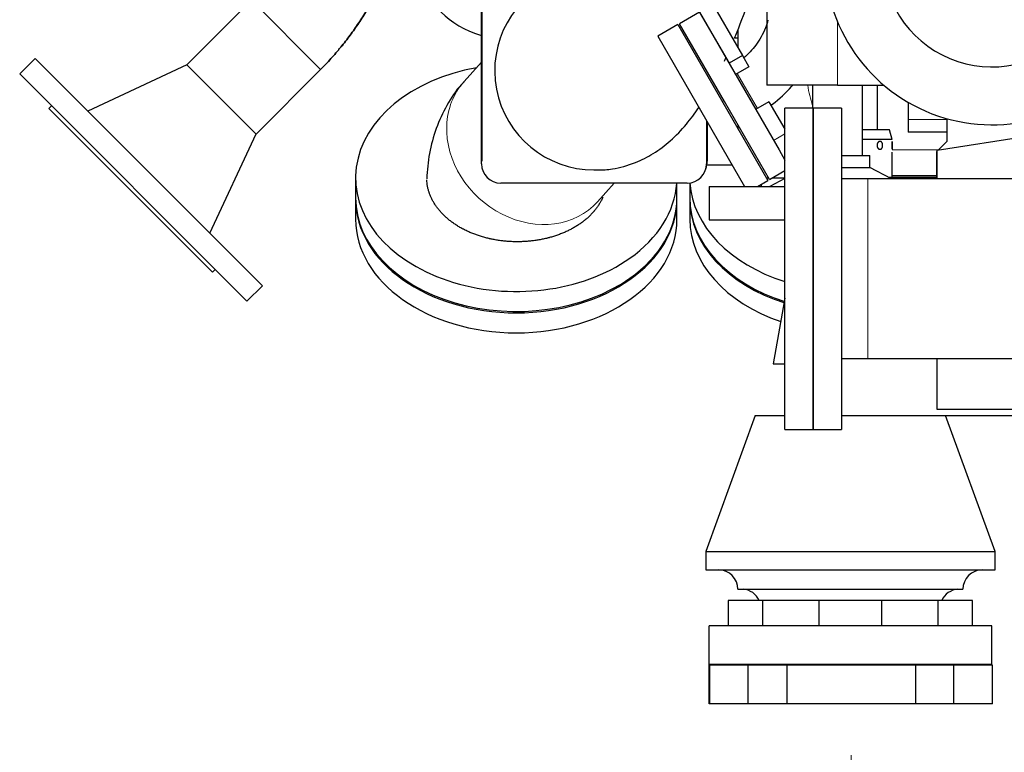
# Model space of a CAD drawing. Header units: inches. Extents: x 0 to 23760, y -13 to 16800.
# Tile 117 of 214: x 10462 to 11228, y 5462 to 6031. Entities that reach past the tile are written whole.
import ezdxf

# ---------------------------------------------------------------- set-up
doc = ezdxf.new("R2010")
doc.units = ezdxf.units.IN
doc.layers.add('254', color=7, linetype='Continuous', true_color=0xffffff)
doc.styles.add('latin_extended', font='simplex.shx')
doc.dimstyles.get("Standard").update_dxf_attribs({"dimtxt": 0.18, "dimasz": 0.18, "dimexe": 0.18, "dimexo": 0.0625, "dimgap": 0.09, "dimtad": 0, "dimtih": 1, "dimtoh": 1, "dimdec": 4, "dimzin": 0, "dimdsep": 46, "dimtxsty": 'Standard', "dimcen": 0.09, "dimadec": 0, "dimazin": 0, "dimtfac": 1, "dimtdec": 4, "dimtofl": 0, "dimtmove": 0, "dimatfit": 3, "dimfxl": 1, "dimtolj": 1, "dimtzin": 0, "dimarcsym": 0})

# ---------------------------------------------------------------- blocks, each defined once
blk = doc.blocks.new('_U8')
at = {"layer": '254', "color": 3, "linetype": 'Continuous', "lineweight": 13, "transparency": 16777216}
for p, q in [((11109.21, 5459.36), (11109.21, 4366.15)), ((12609.21, 5459.36), (12609.21, 4366.15)), ((11249.21, 4406.15), (12469.21, 4406.15))]:
    blk.add_line(p, q, dxfattribs=at)
at = {"layer": '254', "color": 3, "transparency": 16777216}
for points in [[(11249.21, 4429.48), (11249.21, 4382.81), (11109.21, 4406.15)], [(12469.21, 4382.81), (12469.21, 4429.48), (12609.21, 4406.15)]]:
    blk.add_solid(points, dxfattribs=at)
at = {"layer": 'Defpoints', "color": 0, "transparency": 16777216}
for p in [(11109.21, 5499.36), (12609.21, 5499.36), (12609.21, 4406.15)]:
    blk.add_point(p, dxfattribs=at)
at = {"layer": '254', "color": 2, "lineweight": 13, "transparency": 16777216, "insert": (11625.88, 4616.15), "char_height": 140, "attachment_point": 1, "style": 'latin_extended'}
blk.add_mtext('\\A1;1500', dxfattribs=at)

msp = doc.modelspace()

# ---------------------------------------------------------------- linework, layer by layer
at = {"layer": '254', "color": 2, "linetype": 'Continuous', "lineweight": 25}
for p, q in [((11043.711, 6166.964), (11043.711, 5980.364)), ((10969.664, 6098.751), (11024.664, 6003.488)), ((10965.115, 6082.63), (11014.272, 5997.488)), ((10821.711, 5919.264), (10821.711, 6064.264)), ((10822.215, 5921.264), (10822.215, 6062.264)), ((10592.525, 5996.271), (10642.736, 6046.481)), ((10991.277, 6037.276), (10975.689, 6028.276)), ((10991.277, 6037.276), (11053.163, 5930.086)), ((11010.689, 5967.654), (10975.689, 6028.276)), ((10974.39, 6027.526), (10958.801, 6018.526)), ((10974.39, 6027.526), (11044.39, 5906.282)), ((11021.261, 6009.383), (11021.261, 6023.878)), ((10958.801, 6018.526), (11026.245, 5901.709)), ((11018.483, 6017.214), (11021.259, 6017.214)), ((10474.464, 6001.194), (10462.444, 5989.174)), ((10474.464, 6001.194), (10651.241, 5824.418)), ((10821.711, 5998.345), (10808.11, 5983.213)), ((11024.664, 6003.488), (11014.272, 5997.488)), ((11024.664, 6003.488), (11029.664, 5994.827)), ((10592.551, 5996.245), (10515.393, 5960.265)), ((10646.317, 5942.479), (10592.525, 5996.271)), ((10696.528, 5992.689), (10646.317, 5942.479)), ((11014.272, 5997.488), (11019.272, 5988.827)), ((11015.795, 5994.851), (11015.777, 5994.84)), ((11029.664, 5994.827), (11019.272, 5988.827)), ((10462.444, 5989.174), (10639.22, 5812.397)), ((11098.711, 5980.364), (11043.711, 5980.364)), ((11079.211, 5980.364), (11079.211, 5962.663)), ((11098.711, 5980.364), (11134.809, 5980.364)), ((11118.211, 5925.651), (11118.211, 5980.364)), ((11129.711, 5945.664), (11129.711, 5980.364)), ((11045.689, 5907.032), (11010.689, 5967.654)), ((11045.348, 5967.622), (11034.956, 5961.622)), ((11045.348, 5967.622), (11057.71, 5946.21)), ((11153.711, 5967.081), (11153.711, 5953.654)), ((11153.711, 5967.081), (11153.711, 5950.121)), ((10487.192, 5964.425), (10485.071, 5962.304)), ((10485.071, 5962.304), (10612.35, 5835.024)), ((11057.711, 5712.664), (11057.711, 5962.664)), ((11079.711, 5962.664), (11057.711, 5962.664)), ((11079.711, 5962.664), (11079.711, 5712.664)), ((11079.711, 5712.664), (11079.711, 5962.664)), ((11101.711, 5962.664), (11079.711, 5962.664)), ((11101.711, 5962.664), (11101.711, 5712.664)), ((10996.711, 5952.865), (10996.711, 5919.264)), ((10997.215, 5951.991), (10997.215, 5921.264)), ((11153.711, 5953.654), (11153.711, 5943.926)), ((11176.211, 5929.799), (11351.558, 5957.572)), ((11183.711, 5954.47), (11183.711, 5936.688)), ((11021.261, 5946.344), (11021.261, 5949.344)), ((11139.211, 5945.664), (11118.213, 5945.664)), ((11141.211, 5938.2), (11139.211, 5945.664)), ((11153.711, 5950.121), (11153.711, 5943.926)), ((10610.312, 5865.347), (10646.291, 5942.505)), ((11141.211, 5938.2), (11118.212, 5938.2)), ((11183.711, 5943.926), (11153.711, 5943.926)), ((11183.711, 5936.688), (11176.957, 5929.918)), ((11053.163, 5930.086), (11057.711, 5922.209)), ((11176.211, 5929.169), (11175.715, 5928.672)), ((11175.715, 5928.672), (11175.715, 5908.664)), ((11176.211, 5907.512), (11176.211, 5929.799)), ((11101.71, 5925.651), (11123.865, 5925.651)), ((11123.865, 5916.41), (11123.865, 5925.651)), ((11141.211, 5908.664), (11141.211, 5928.279)), ((11016.711, 5918.22), (10996.94, 5918.22)), ((11045.689, 5907.032), (11057.711, 5913.973)), ((11101.71, 5916.41), (11123.865, 5916.41)), ((11140.702, 5907.514), (11123.865, 5916.41)), ((10723.76, 5908.392), (10723.76, 5892.836)), ((11036.468, 5901.709), (11044.39, 5906.282)), ((11044.979, 5908.264), (11043.246, 5908.264)), ((11045.035, 5908.164), (11043.304, 5908.164)), ((11057.711, 5907.896), (11046.001, 5901.709)), ((11057.712, 5908.164), (11047.65, 5908.164)), ((11057.712, 5908.264), (11047.824, 5908.264)), ((11122.291, 5907.514), (11101.711, 5907.514)), ((11331.291, 5907.514), (11122.291, 5907.514)), ((11175.715, 5908.664), (11138.524, 5908.664)), ((11141.211, 5910.264), (11175.714, 5910.264)), ((10981.711, 5904.264), (10836.711, 5904.264)), ((10912.008, 5889.825), (10924.987, 5904.265)), ((10973.76, 5892.836), (10973.76, 5904.264)), ((10983.765, 5904.405), (10983.765, 5892.836)), ((10998.799, 5901.709), (11057.719, 5901.709)), ((10998.799, 5901.709), (10998.799, 5875.856)), ((10723.76, 5891.775), (10723.76, 5876.219)), ((10973.76, 5892.836), (10973.76, 5892.844)), ((10973.76, 5876.219), (10973.76, 5891.775)), ((10983.765, 5891.775), (10983.765, 5876.219)), ((10998.799, 5875.856), (11057.719, 5875.856)), ((10612.35, 5835.024), (10614.472, 5837.146)), ((10639.22, 5812.397), (10651.241, 5824.418)), ((11057.711, 5814.731), (11048.706, 5763.664)), ((11101.711, 5767.814), (11122.291, 5767.814)), ((11122.291, 5767.814), (11331.291, 5767.814)), ((11176.211, 5728.164), (11176.211, 5767.817)), ((11048.706, 5763.664), (11057.712, 5763.664)), ((11034.711, 5723.664), (10996.211, 5617.664)), ((11034.711, 5723.664), (11057.706, 5723.664)), ((11101.714, 5723.664), (11246.72, 5723.664)), ((11248.711, 5728.164), (11176.211, 5728.164)), ((11221.211, 5617.664), (11182.711, 5723.664)), ((11057.711, 5712.664), (11079.711, 5712.664)), ((11079.711, 5712.664), (11101.711, 5712.664)), ((10996.211, 5617.664), (11108.711, 5617.664)), ((10996.211, 5617.664), (10996.211, 5603.432)), ((11108.711, 5617.664), (11221.211, 5617.664)), ((11221.211, 5603.432), (11221.211, 5617.664)), ((10996.211, 5603.432), (11108.711, 5603.432)), ((11108.711, 5603.432), (11221.211, 5603.432)), ((11021.211, 5588.432), (11108.711, 5588.432)), ((11108.711, 5588.432), (11196.211, 5588.432)), ((11040.529, 5579.664), (11013.711, 5579.664)), ((11013.711, 5579.664), (11013.711, 5559.864)), ((11084.393, 5579.664), (11040.529, 5579.664)), ((11040.529, 5559.864), (11040.529, 5579.664)), ((11133.028, 5579.664), (11084.393, 5579.664)), ((11084.393, 5559.864), (11084.393, 5579.664)), ((11176.892, 5579.664), (11133.028, 5579.664)), ((11133.028, 5559.864), (11133.028, 5579.664)), ((11203.711, 5579.664), (11176.892, 5579.664)), ((11176.892, 5559.864), (11176.892, 5579.664)), ((11203.711, 5559.864), (11203.711, 5579.664)), ((11218.711, 5559.864), (10998.711, 5559.864)), ((10998.711, 5529.864), (10998.711, 5559.864)), ((11218.711, 5529.864), (11218.711, 5559.864)), ((10998.711, 5529.364), (10998.711, 5529.864)), ((11218.711, 5529.864), (10998.711, 5529.864)), ((10999.211, 5529.364), (10998.711, 5529.364)), ((10998.711, 5499.364), (10998.711, 5529.364)), ((11029.211, 5529.364), (10999.211, 5529.364)), ((10999.211, 5499.364), (10999.211, 5529.364)), ((11059.211, 5529.364), (11029.211, 5529.364)), ((11029.211, 5499.364), (11029.211, 5529.364)), ((11159.211, 5529.364), (11059.211, 5529.364)), ((11059.211, 5529.364), (11059.211, 5499.364)), ((11189.211, 5529.364), (11159.211, 5529.364)), ((11159.211, 5529.364), (11159.211, 5499.364)), ((11189.211, 5499.364), (11189.211, 5529.364)), ((11219.211, 5529.364), (11189.211, 5529.364)), ((11218.711, 5529.364), (11218.711, 5529.864)), ((11219.211, 5499.364), (11219.211, 5529.364)), ((10999.211, 5499.364), (10998.711, 5499.364)), ((11029.211, 5499.364), (10999.211, 5499.364)), ((11059.211, 5499.364), (11029.211, 5499.364)), ((11159.211, 5499.364), (11059.211, 5499.364)), ((11189.211, 5499.364), (11159.211, 5499.364)), ((11219.211, 5499.364), (11189.211, 5499.364))]:
    msp.add_line(p, q, dxfattribs=at)
at = {"layer": '254', "color": 110, "linetype": 'Continuous', "lineweight": 13}
for p, q in [((10696.528, 5992.689), (10642.736, 6046.481)), ((11098.711, 6029.664), (11098.711, 5980.364)), ((10808.112, 5983.215), (10808.11, 5983.213)), ((11020.634, 5989.614), (11036.335, 5962.418)), ((11183.711, 5953.654), (11153.711, 5953.654)), ((11048.869, 5937.524), (11057.711, 5942.629)), ((11177.302, 5930.264), (11141.193, 5930.264)), ((11122.291, 5907.514), (11122.291, 5767.814))]:
    msp.add_line(p, q, dxfattribs=at)
at = {"layer": '254', "color": 2, "linetype": 'Continuous', "lineweight": 25}
msp.add_circle((11858.711, 6373.664), 656, dxfattribs=at)
for centre, radius, start, end in [((11218.711, 6079.664), 130, 104.085, 321.485625), ((11218.711, 6079.664), 85, 107.864871, 317.075796), ((10909.211, 5991.764), 77.225, 111.571875, 270), ((10980.215, 5921.264), 17, 340.977656, 0), ((10836.711, 5919.264), 15, 180, 270), ((10981.711, 5919.264), 15, 270, 0), ((11006.211, 5588.432), 15, 0, 90), ((11211.211, 5588.432), 15, 90, 180), ((11024.046, 5573.477), 15, 24.359101, 85.546788), ((11193.375, 5573.477), 15, 94.453212, 155.640899)]:
    msp.add_arc(centre, radius, start, end, dxfattribs=at)
for centre, major_axis, start_param, end_param in [((10848.715, 6064.773), (70, 0), 3.1415927, 4.316352), ((10848.76, 5908.392), (125, 0), 1.8208475, 5.4977871), ((10848.76, 5908.392), (125, 0), 5.4977871, 6.2365523), ((11108.765, 5908.392), (125, 0), 3.1864585, 4.2916119), ((10848.76, 5892.836), (125, 0), 3.1414945, 5.4977871), ((10848.76, 5891.775), (125, 0), 3.1415927, 6.2831853), ((10848.76, 5892.836), (125, 0), 5.4977871, 6.2831853), ((11108.765, 5892.836), (125, 0), 3.1415927, 4.2916119), ((11108.765, 5891.775), (125, 0), 3.1415927, 4.2917101), ((10848.76, 5876.219), (125, 0), 3.1415927, 6.2831853), ((11108.765, 5876.219), (125, 0), 3.1415927, 4.2634358)]:
    msp.add_ellipse(centre, major_axis=major_axis, ratio=0.7071068, start_param=start_param, end_param=end_param, dxfattribs=at)
at = {"layer": '254', "color": 110, "linetype": 'Continuous', "lineweight": 13}
for centre, major_axis, ratio, start_param, end_param in [((10860.059, 5936.519), (-51.949, 46.694), 0.8534516, 0, 0.6164885), ((11128.352, 5995.764), (0, 75), 0.7198558, 1.777555, 1.9978064), ((10860.059, 5936.519), (-51.949, 46.694), 0.8534516, 0.6164885, 3.1416417)]:
    msp.add_ellipse(centre, major_axis=major_axis, ratio=ratio, start_param=start_param, end_param=end_param, dxfattribs=at)
at = {"layer": '254', "color": 2, "linetype": 'Continuous', "lineweight": 25}
for points, knots in [([(10761.613, 6114.264), (10760.871, 6110.557), (10760.04, 6106.866), (10758.177, 6099.426), (10757.14, 6095.677), (10754.878, 6088.215), (10753.653, 6084.502), (10752.165, 6080.346), (10751.999, 6079.885), (10751.746, 6079.193), (10751.662, 6078.962), (10751.492, 6078.502), (10751.066, 6077.351), (10749.937, 6074.371), (10748.847, 6071.648), (10746.604, 6066.238), (10745.025, 6062.68), (10741.701, 6055.657), (10739.956, 6052.194), (10736.303, 6045.36), (10732.485, 6038.62), (10728.34, 6032.069), (10724.029, 6025.611), (10721.791, 6022.43), (10717.147, 6016.163), (10714.742, 6013.077), (10712.095, 6009.851), (10711.939, 6009.661), (10711.627, 6009.283), (10711.157, 6008.716), (10710.056, 6007.399), (10707.833, 6004.789), (10705.891, 6002.593), (10701.96, 5998.255), (10699.275, 5995.436), (10696.528, 5992.689)], [0, 0, 0, 0, 0.0814388, 0.0814388, 0.1649444, 0.1649444, 0.2484499, 0.2484499, 0.2588881, 0.2588881, 0.2641072, 0.2641072, 0.2693263, 0.2902027, 0.3319555, 0.3319555, 0.4154611, 0.4154611, 0.4989666, 0.4989666, 0.5824722, 0.6659777, 0.6659777, 0.7494833, 0.7494833, 0.8329889, 0.8329889, 0.838208, 0.838208, 0.8434271, 0.8538653, 0.8747417, 0.9164944, 0.9164944, 1, 1, 1, 1]), ([(10696.528, 5992.689), (10699.273, 5995.434), (10701.955, 5998.251), (10705.885, 6002.585), (10707.178, 6004.048), (10709.095, 6006.271), (10710.048, 6007.389), (10711.148, 6008.705), (10711.618, 6009.272), (10711.93, 6009.651), (10712.086, 6009.84), (10714.732, 6013.065), (10717.138, 6016.15), (10721.781, 6022.417), (10724.02, 6025.599), (10728.333, 6032.058), (10732.481, 6038.612), (10736.301, 6045.357), (10739.958, 6052.197), (10741.704, 6055.664), (10745.032, 6062.695), (10746.613, 6066.258), (10748.858, 6071.676), (10749.586, 6073.495), (10750.381, 6075.554), (10750.469, 6075.783), (10750.644, 6076.242), (10750.731, 6076.471), (10750.992, 6077.16), (10751.509, 6078.537), (10752.012, 6079.918), (10753.661, 6084.527), (10754.884, 6088.233), (10757.142, 6095.683), (10758.177, 6099.428), (10760.033, 6106.839), (10760.859, 6110.504), (10761.598, 6114.187)], [0, 0, 0, 0, 0.0835474, 0.0835474, 0.1253211, 0.1253211, 0.146208, 0.1566514, 0.1618731, 0.1618731, 0.1670948, 0.1670948, 0.2506423, 0.2506423, 0.3341897, 0.3341897, 0.4177371, 0.5012845, 0.5012845, 0.584832, 0.584832, 0.6683794, 0.6683794, 0.7101531, 0.7101531, 0.7153748, 0.7153748, 0.7205965, 0.7205965, 0.73104, 0.7519268, 0.7519268, 0.8354742, 0.8354742, 0.9190217, 0.9190217, 1, 1, 1, 1]), ([(11018.506, 6017.079), (11019.168, 6018.66), (11023.311, 6028.678), (11027.281, 6038.983), (11030.543, 6048.001)], [0, 0, 0, 0, 0.1589, 1, 1, 1, 1]), ([(11044.559, 6030.94), (11043.996, 6028.921), (11041.677, 6022.034), (11035.896, 6011.695), (11029.195, 6004.585), (11025.756, 6001.678)], [0, 0, 0, 0, 0.1782162, 0.616659, 1, 1, 1, 1]), ([(10808.342, 5983.096), (10807.601, 5982.414), (10802.084, 5977.116), (10794.406, 5964.862), (10785.896, 5946.86), (10780.805, 5927.534), (10779.355, 5914.307), (10779.146, 5907.643)], [0, 0, 0, 0, 0.0361243, 0.2752069, 0.5144219, 0.7596413, 1, 1, 1, 1]), ([(11046.908, 5964.937), (11047.292, 5965.215), (11053.09, 5969.475), (11058.75, 5974.645), (11063.483, 5979.992), (11063.744, 5980.29)], [0, 0, 0, 0, 0.0624699, 0.9479251, 1, 1, 1, 1]), ([(10909.211, 5914.539), (10909.237, 5914.534), (10909.353, 5914.544), (10909.466, 5914.562), (10909.59, 5914.583), (10909.657, 5914.59), (10909.69, 5914.593), (10909.713, 5914.595), (10909.738, 5914.596), (10909.772, 5914.598), (10909.841, 5914.599), (10910.237, 5914.593), (10910.59, 5914.556), (10911.474, 5914.526), (10912.735, 5914.505), (10914.826, 5914.525), (10918.483, 5914.709), (10926.995, 5915.688), (10940.476, 5919.306), (10956.367, 5927.445), (10969.832, 5937.72), (10980.706, 5949.175), (10987.608, 5958.426), (10990.722, 5963.058)], [0, 0, 0, 0, 0.0155481, 0.0229794, 0.0245716, 0.025037, 0.0252252, 0.0254015, 0.0255782, 0.0257649, 0.0261914, 0.0273191, 0.0388849, 0.0466868, 0.0591293, 0.0812268, 0.1188062, 0.1796032, 0.3485388, 0.4834366, 0.6421097, 0.8347979, 1, 1, 1, 1]), ([(11131.692, 5936.764), (11131.763, 5936.764), (11131.906, 5936.754), (11132.116, 5936.709), (11132.319, 5936.636), (11132.513, 5936.535), (11132.698, 5936.407), (11132.873, 5936.252), (11133.035, 5936.073), (11133.185, 5935.87), (11133.32, 5935.646), (11133.439, 5935.403), (11133.541, 5935.143), (11133.626, 5934.87), (11133.693, 5934.584), (11133.742, 5934.288), (11133.772, 5933.985), (11133.782, 5933.679), (11133.773, 5933.373), (11133.745, 5933.07), (11133.699, 5932.773), (11133.633, 5932.486), (11133.55, 5932.21), (11133.449, 5931.949), (11133.331, 5931.703), (11133.197, 5931.476), (11133.048, 5931.27), (11132.884, 5931.087), (11132.708, 5930.929), (11132.52, 5930.797), (11132.323, 5930.694), (11132.118, 5930.619), (11131.907, 5930.574), (11131.691, 5930.559), (11131.473, 5930.574), (11131.254, 5930.62), (11131.037, 5930.696), (11130.826, 5930.802), (11130.622, 5930.934), (11130.429, 5931.092), (11130.248, 5931.274), (11130.08, 5931.478), (11129.927, 5931.702), (11129.79, 5931.946), (11129.671, 5932.206), (11129.572, 5932.482), (11129.493, 5932.769), (11129.436, 5933.066), (11129.402, 5933.368), (11129.391, 5933.673), (11129.403, 5933.979), (11129.439, 5934.281), (11129.497, 5934.577), (11129.577, 5934.864), (11129.678, 5935.14), (11129.799, 5935.4), (11129.938, 5935.644), (11130.094, 5935.868), (11130.264, 5936.072), (11130.447, 5936.252), (11130.641, 5936.408), (11130.842, 5936.536), (11131.05, 5936.637), (11131.262, 5936.71), (11131.477, 5936.754), (11131.62, 5936.764), (11131.692, 5936.764)], [0, 0, 0, 0, 0.0156377, 0.0312733, 0.0467347, 0.0622001, 0.0776377, 0.0930824, 0.108646, 0.1242245, 0.1398354, 0.1554404, 0.1709912, 0.1865368, 0.2021769, 0.2178186, 0.2335182, 0.2492292, 0.2649176, 0.2806247, 0.2962907, 0.311965, 0.3275435, 0.3431317, 0.3587736, 0.3744241, 0.390138, 0.4058527, 0.4215617, 0.4372704, 0.4529633, 0.4686521, 0.4843273, 0.5000053, 0.5158422, 0.5316824, 0.5475227, 0.5633644, 0.579012, 0.5946716, 0.6101692, 0.6256769, 0.641162, 0.6566393, 0.6722315, 0.687807, 0.7034807, 0.7191585, 0.7348035, 0.7504618, 0.7661327, 0.7818216, 0.7974626, 0.8131139, 0.8287823, 0.8444595, 0.8600423, 0.875632, 0.8912576, 0.9068905, 0.9224565, 0.9380133, 0.9534794, 0.968945, 0.9844704, 1, 1, 1, 1]), ([(11141.211, 5936.764), (11141.211, 5936.764), (11141.21, 5936.754), (11141.205, 5936.709), (11141.199, 5936.636), (11141.19, 5936.535), (11141.178, 5936.407), (11141.166, 5936.252), (11141.152, 5936.073), (11141.137, 5935.87), (11141.123, 5935.646), (11141.109, 5935.402), (11141.096, 5935.143), (11141.085, 5934.869), (11141.075, 5934.583), (11141.068, 5934.287), (11141.064, 5933.985), (11141.062, 5933.679), (11141.063, 5933.373), (11141.067, 5933.07), (11141.074, 5932.773), (11141.084, 5932.486), (11141.095, 5932.21), (11141.108, 5931.949), (11141.122, 5931.703), (11141.136, 5931.476), (11141.151, 5931.27), (11141.165, 5931.087), (11141.178, 5930.929), (11141.189, 5930.797), (11141.199, 5930.694), (11141.205, 5930.619), (11141.21, 5930.574), (11141.211, 5930.559), (11141.21, 5930.574), (11141.205, 5930.62), (11141.198, 5930.696), (11141.189, 5930.802), (11141.177, 5930.934), (11141.164, 5931.093), (11141.15, 5931.275), (11141.136, 5931.479), (11141.122, 5931.703), (11141.108, 5931.947), (11141.095, 5932.207), (11141.084, 5932.483), (11141.074, 5932.77), (11141.068, 5933.067), (11141.063, 5933.369), (11141.062, 5933.674), (11141.064, 5933.98), (11141.068, 5934.282), (11141.075, 5934.578), (11141.084, 5934.865), (11141.096, 5935.14), (11141.109, 5935.401), (11141.123, 5935.645), (11141.137, 5935.869), (11141.152, 5936.072), (11141.166, 5936.252), (11141.179, 5936.408), (11141.19, 5936.536), (11141.199, 5936.637), (11141.206, 5936.71), (11141.21, 5936.754), (11141.211, 5936.764), (11141.211, 5936.764)], [0, 0, 0, 0, 0.0156423, 0.0312839, 0.0467505, 0.0622208, 0.0776603, 0.0931069, 0.1086692, 0.124246, 0.139857, 0.155462, 0.1710129, 0.1865586, 0.2021986, 0.2178401, 0.2335375, 0.2492464, 0.2649334, 0.2806391, 0.2963026, 0.3119743, 0.3275512, 0.3431376, 0.3587787, 0.3744285, 0.3901416, 0.4058556, 0.421564, 0.4372722, 0.4529645, 0.4686529, 0.4843276, 0.5000051, 0.5158478, 0.5316938, 0.5475399, 0.5633879, 0.5790421, 0.5947081, 0.6102108, 0.6257234, 0.6412126, 0.6566939, 0.6722895, 0.6878683, 0.7035391, 0.7192132, 0.7348569, 0.7505139, 0.7661812, 0.7818667, 0.7975055, 0.8131546, 0.8288192, 0.8444925, 0.860071, 0.8756564, 0.8912786, 0.9069081, 0.9224711, 0.938025, 0.9534883, 0.9689509, 0.9844734, 1, 1, 1, 1]), ([(11141.211, 5936.264), (11141.211, 5936.264), (11141.21, 5936.254), (11141.205, 5936.209), (11141.199, 5936.136), (11141.19, 5936.035), (11141.178, 5935.907), (11141.166, 5935.752), (11141.152, 5935.573), (11141.137, 5935.37), (11141.123, 5935.146), (11141.109, 5934.902), (11141.096, 5934.643), (11141.085, 5934.369), (11141.075, 5934.083), (11141.068, 5933.787), (11141.065, 5933.566), (11141.064, 5933.444), (11141.064, 5933.424)], [0, 0, 0, 0, 0.0661058, 0.132209, 0.1975721, 0.2629511, 0.3282, 0.3934787, 0.4592463, 0.5250753, 0.5910491, 0.6569974, 0.722717, 0.7884144, 0.8545106, 0.9206134, 0.9869519, 1, 1, 1, 1]), ([(10916.079, 5893.312), (10915.975, 5893.071), (10915.526, 5892.06), (10914.657, 5890.301), (10913.373, 5888.06), (10912.412, 5886.596), (10911.398, 5885.145), (10910.865, 5884.428), (10910.024, 5883.362), (10909.737, 5883.009), (10909.37, 5882.57), (10909.296, 5882.482), (10909.147, 5882.307), (10909.072, 5882.219), (10908.847, 5881.957), (10908.089, 5881.089), (10906.663, 5879.564), (10904.632, 5877.61), (10902.471, 5875.736), (10900.181, 5873.94), (10897.763, 5872.223), (10896.064, 5871.131), (10894.756, 5870.333), (10894.315, 5870.07), (10893.421, 5869.551), (10892.97, 5869.296), (10891.607, 5868.545), (10889.761, 5867.58), (10886.906, 5866.237), (10883.967, 5864.999), (10880.945, 5863.864), (10877.839, 5862.833), (10875.711, 5862.215), (10874.364, 5861.852), (10874.093, 5861.78), (10873.551, 5861.639), (10873.279, 5861.57), (10872.463, 5861.366), (10871.918, 5861.235), (10870.278, 5860.857), (10868.081, 5860.393), (10864.754, 5859.813), (10861.396, 5859.35), (10858.008, 5859.002), (10854.589, 5858.77), (10852.289, 5858.694), (10850.989, 5858.674), (10850.845, 5858.672), (10850.556, 5858.669), (10850.123, 5858.665), (10849.114, 5858.662), (10848.251, 5858.671), (10846.529, 5858.704), (10844.242, 5858.787), (10840.835, 5859.028), (10837.453, 5859.385), (10834.095, 5859.857), (10831.873, 5860.25), (10830.212, 5860.574), (10829.384, 5860.744), (10828.42, 5860.955), (10828.007, 5861.048), (10827.732, 5861.11), (10827.595, 5861.142), (10826.36, 5861.43), (10824.192, 5861.977), (10821.018, 5862.904), (10817.921, 5863.935), (10814.902, 5865.07), (10811.96, 5866.308), (10810.051, 5867.204), (10808.639, 5867.902), (10807.938, 5868.257), (10807.129, 5868.684), (10806.784, 5868.87), (10806.554, 5868.994), (10806.44, 5869.056), (10805.412, 5869.619), (10804.521, 5870.133), (10802.778, 5871.188), (10801.077, 5872.271), (10798.648, 5873.975), (10796.341, 5875.759), (10794.156, 5877.624), (10792.781, 5878.92), (10791.781, 5879.914), (10791.289, 5880.415), (10790.809, 5880.925), (10790.571, 5881.181), (10790.492, 5881.266), (10790.335, 5881.438), (10789.631, 5882.21), (10788.961, 5882.993), (10787.821, 5884.4), (10786.733, 5885.823), (10785.255, 5888.005), (10783.93, 5890.234), (10782.758, 5892.51), (10782.081, 5894.059), (10781.612, 5895.233), (10781.462, 5895.626), (10781.283, 5896.12), (10781.247, 5896.219), (10781.177, 5896.417), (10781.143, 5896.517), (10781.041, 5896.814), (10780.974, 5897.013), (10780.651, 5898.008), (10780.19, 5899.605), (10779.669, 5902.016), (10779.433, 5903.634), (10779.254, 5905.258), (10779.193, 5906.073), (10779.16, 5906.89)], [0, 0, 0, 0, 0.0054439, 0.0228922, 0.0403406, 0.0577889, 0.0577889, 0.0752373, 0.0752373, 0.0839615, 0.0839615, 0.0861425, 0.0861425, 0.0883236, 0.0883236, 0.0926857, 0.110134, 0.1275824, 0.1450307, 0.1624791, 0.1799274, 0.1973758, 0.1973758, 0.2060999, 0.2060999, 0.2148241, 0.2148241, 0.2322725, 0.2497208, 0.2671692, 0.2846175, 0.3020659, 0.3195142, 0.3195142, 0.3238763, 0.3238763, 0.3282384, 0.3282384, 0.3369626, 0.3369626, 0.3544109, 0.3718593, 0.3893076, 0.406756, 0.4242044, 0.4416527, 0.4416527, 0.4438338, 0.4438338, 0.4460148, 0.4503769, 0.4591011, 0.4591011, 0.4765494, 0.4939978, 0.5114461, 0.5288945, 0.5463428, 0.5463428, 0.555067, 0.5594291, 0.5616101, 0.5616101, 0.5637912, 0.5637912, 0.5812395, 0.5986879, 0.6161362, 0.6335846, 0.6510329, 0.6684813, 0.6684813, 0.6772055, 0.6815676, 0.6837486, 0.6837486, 0.6859296, 0.6859296, 0.703378, 0.703378, 0.7208264, 0.7382747, 0.7557231, 0.7731714, 0.7906198, 0.7906198, 0.7993439, 0.803706, 0.803706, 0.8058871, 0.8058871, 0.8080681, 0.8255165, 0.8255165, 0.8429648, 0.8604132, 0.8778615, 0.8953099, 0.9127582, 0.9127582, 0.9214824, 0.9214824, 0.9236635, 0.9236635, 0.9258445, 0.9258445, 0.9302066, 0.9302066, 0.9476549, 0.9651033, 0.9825516, 0.9825516, 1, 1, 1, 1])]:
    msp.add_open_spline(points, degree=3, knots=knots, dxfattribs=at)
msp.add_open_spline([(11010.635, 5999.209), (11011.026, 6000.045), (11011.416, 6000.89), (11011.807, 6001.744)], degree=3, dxfattribs=at)
msp.add_rational_spline([(11039.563, 5901.681), (11039.401, 5902.515), (11039.28, 5903.352)], [0.753493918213, 0.752618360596, 0.751962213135], degree=2, dxfattribs=at)

# ---------------------------------------------------------------- dimensions: what is measured, and where the dimension line sits
at = {"layer": '254', "color": 2, "linetype": 'Continuous', "lineweight": 13}
dim = msp.add_linear_dim(base=(12609.211, 4406.145), p1=(11109.211, 5499.364), p2=(12609.211, 5499.364), dimstyle='Standard', override={"dimscale": 40, "dimtxt": 3.5, "dimasz": 3.5, "dimexe": 1, "dimexo": 1, "dimgap": 1.75, "dimtad": 1, "dimtih": 1, "dimtoh": 0, "dimdec": 0, "dimlfac": 1, "dimzin": 8, "dimdsep": 46, "dimlunit": 2, "dimtxsty": 'latin_extended', "dimsah": 1, "dimse1": 0, "dimse2": 0, "dimsd1": 0, "dimsd2": 0, "dimclrd": 3, "dimclre": 3, "dimclrt": 2, "dimtol": 0, "dimtm": -0.1, "dimtfac": 0.714286, "dimtdec": 3, "dimtofl": 1, "dimtmove": 0, "dimtzin": 8, "dimlwd": 13, "dimlwe": 13}, dxfattribs=at)
dim.commit()
dim.dimension.update_dxf_attribs({"geometry": '_U8', "text_midpoint": (11859.211, 4406.145), "dimtype": 160})

doc.saveas('drawing.dxf')
